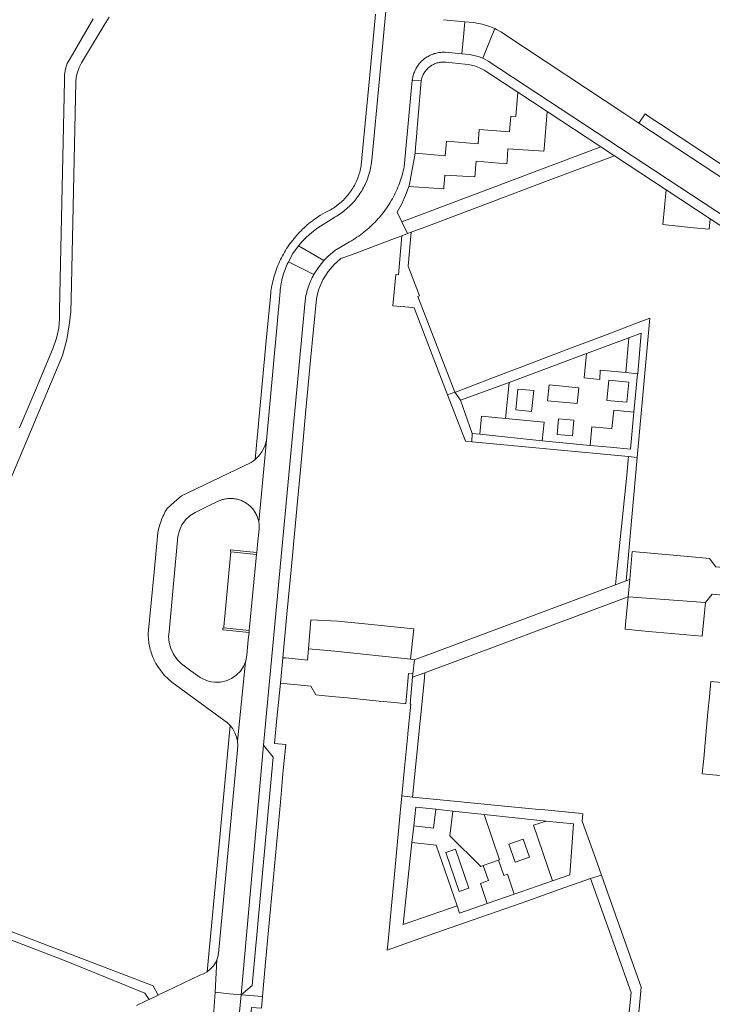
# Model space of a CAD drawing. Extents: x 146402 to 164798, y 455483 to 464134.
# Tile 131 of 256: x 156138 to 156273, y 458752 to 458944. Entities that reach past the tile are written whole.
import ezdxf

# ---------------------------------------------------------------- set-up
doc = ezdxf.new("R2010")
doc.units = 0
doc.header["$LTSCALE"] = 0.2
for name, color, linetype, lineweight in [('B-XX-VH-VERHARDING_ASFALT-GV', 252, 'CONTINUOUS', 18), ('B-XX-VH-VERHARDING_BETONSTRAATSTEEN-GV', 252, 'CONTINUOUS', 18), ('B-XX-VH-VERHARDING_HOUTSNIPPERS-GV', 252, 'CONTINUOUS', 18), ('B-XX-VH-VERHARDING_STRAATBAKSTEEN-GV', 252, 'CONTINUOUS', 18), ('B-XX-VH-VERHARDING_TEGEL-GV', 252, 'CONTINUOUS', 18), ('B-XX-VH-VERHARDING_TEGEL_RUBBER-GV', 252, 'CONTINUOUS', 18)]:
    doc.layers.add(name, color=color, linetype=linetype, lineweight=lineweight)

msp = doc.modelspace()

# ---------------------------------------------------------------- linework, layer by layer
at = {"layer": 'B-XX-VH-VERHARDING_ASFALT-GV'}
for points in [[(156211.828, 458971.732), (156208.131, 458932.151), (156206.652, 458916.314), (156206.633, 458916.133), (156206.592, 458915.797), (156206.543, 458915.463), (156206.486, 458915.129), (156206.421, 458914.797), (156206.348, 458914.466), (156206.268, 458914.137), (156206.18, 458913.811), (156206.084, 458913.486), (156205.98, 458913.164), (156205.869, 458912.844), (156205.751, 458912.527), (156205.624, 458912.213), (156205.491, 458911.902), (156205.35, 458911.594), (156205.202, 458911.29), (156205.047, 458910.989), (156204.885, 458910.692), (156204.715, 458910.399), (156204.539, 458910.11), (156204.356, 458909.825), (156204.167, 458909.545), (156203.971, 458909.269), (156203.768, 458908.998), (156203.637, 458908.83), (156203.423, 458908.567), (156203.203, 458908.308), (156202.977, 458908.055), (156202.745, 458907.807), (156202.507, 458907.565), (156202.264, 458907.328), (156202.015, 458907.097), (156201.76, 458906.872), (156201.501, 458906.654), (156201.236, 458906.441), (156200.966, 458906.235), (156200.692, 458906.035), (156200.413, 458905.841), (156200.13, 458905.655), (156199.842, 458905.475), (156199.55, 458905.301), (156199.254, 458905.135), (156196.16, 458903.152), (156195.332, 458902.553), (156194.542, 458901.906), (156193.803, 458901.223), (156193.105, 458900.497), (156192.435, 458899.663), (156197.354, 458896.818), (156198.162, 458897.644), (156199.033, 458898.401), (156199.248, 458898.57), (156199.466, 458898.735), (156202.358, 458900.464), (156202.719, 458900.673), (156203.077, 458900.889), (156203.43, 458901.113), (156203.778, 458901.342), (156204.123, 458901.579), (156204.462, 458901.822), (156204.797, 458902.071), (156205.128, 458902.327), (156205.453, 458902.589), (156205.773, 458902.857), (156206.088, 458903.131), (156206.397, 458903.411), (156206.701, 458903.698), (156207, 458903.99), (156207.293, 458904.287), (156207.58, 458904.59), (156207.862, 458904.899), (156208.137, 458905.213), (156208.292, 458905.395), (156208.558, 458905.717), (156208.818, 458906.044), (156209.071, 458906.376), (156209.318, 458906.712), (156209.558, 458907.054), (156209.792, 458907.399), (156210.02, 458907.75), (156210.24, 458908.104), (156210.454, 458908.463), (156210.66, 458908.826), (156210.86, 458909.192), (156211.053, 458909.563), (156211.238, 458909.937), (156211.417, 458910.314), (156211.588, 458910.695), (156211.751, 458911.079), (156211.908, 458911.466), (156212.057, 458911.856), (156212.198, 458912.249), (156212.332, 458912.645), (156212.458, 458913.043), (156212.577, 458913.443), (156212.688, 458913.845), (156212.791, 458914.25), (156212.887, 458914.656), (156212.974, 458915.064), (156214.544, 458931.88), (156214.553, 458931.953), (156214.585, 458932.173), (156214.625, 458932.391), (156214.673, 458932.609), (156214.729, 458932.824), (156214.792, 458933.037), (156214.863, 458933.247), (156214.942, 458933.455), (156215.028, 458933.66), (156215.121, 458933.862), (156215.222, 458934.06), (156215.329, 458934.255), (156215.444, 458934.445), (156215.565, 458934.631), (156215.693, 458934.813), (156215.827, 458934.99), (156215.968, 458935.162), (156216.115, 458935.329), (156216.267, 458935.491), (156216.426, 458935.647), (156216.59, 458935.797), (156216.759, 458935.941), (156216.933, 458936.079), (156217.04, 458936.158), (156217.222, 458936.284), (156217.407, 458936.404), (156217.597, 458936.516), (156217.791, 458936.622), (156217.989, 458936.72), (156218.19, 458936.812), (156218.394, 458936.896), (156218.602, 458936.972), (156218.811, 458937.041), (156219.024, 458937.103), (156219.238, 458937.156), (156219.454, 458937.202), (156219.672, 458937.24), (156219.89, 458937.27), (156220.11, 458937.292), (156220.331, 458937.306), (156220.551, 458937.313), (156220.772, 458937.311), (156220.993, 458937.301), (156224.171, 458936.996), (156224.491, 458940.316), (156224.773, 458943.251), (156220.579, 458943.65)], [(156136.666, 458854.908), (156146.485, 458878.33), (156147.334, 458881.473), (156147.899, 458884.68), (156148.119, 458886.936), (156148.197, 458889.201), (156149.105, 458931.511), (156149.194, 458932.486), (156149.408, 458933.441), (156149.751, 458934.383), (156150.217, 458935.271), (156151.169, 458936.853), (156154.617, 458942.583), (156155.569, 458944.165)], [(156152.485, 458943.813), (156148.916, 458937.686), (156147.982, 458936.082), (156147.443, 458935.103), (156147.071, 458934.049), (156146.876, 458932.915), (156146.871, 458931.764), (156146.744, 458925.873), (156145.915, 458887.269), (156145.94, 458885.462), (156145.767, 458883.663), (156145.35, 458881.726), (156144.706, 458879.853), (156141.622, 458872.524), (156138.145, 458864.258)], [(156175.863, 458750), (156176.175, 458754.53), (156176.524, 458760.831), (156176.243, 458760.246), (156175.889, 458759.701), (156175.315, 458759.057), (156174.637, 458758.522), (156173.945, 458758.138), (156173.201, 458757.87), (156166.725, 458754.759), (156165.594, 458754.216), (156165.128, 458753.992), (156163.354, 458753.139), (156163.056, 458752.996), (156162.811, 458752.878), (156160.921, 458751.97)]]:
    msp.add_lwpolyline(points, dxfattribs=at)
for points in [[(156230.948, 458941.741), (156230.58, 458941.923), (156228.238, 458936.145), (156228.36, 458936.098), (156229.322, 458935.58), (156282.857, 458900.375), (156284.556, 458902.841), (156286.261, 458905.316), (156258.62, 458923.537), (156255.847, 458925.365), (156232.718, 458940.611), (156231.857, 458941.213)], [(156195.407, 458894.122), (156190.454, 458896.59), (156190.388, 458896.454), (156190.233, 458896.12), (156190.084, 458895.782), (156189.944, 458895.442), (156189.81, 458895.098), (156189.685, 458894.752), (156189.566, 458894.403), (156189.456, 458894.051), (156189.353, 458893.698), (156189.257, 458893.342), (156189.17, 458892.984), (156189.09, 458892.624), (156189.018, 458892.263), (156188.954, 458891.9), (156188.898, 458891.536), (156188.849, 458891.17), (156188.814, 458890.804), (156186.162, 458861.851), (156184.677, 458845.997), (156184.703, 458845.846), (156184.732, 458845.637), (156184.753, 458845.427), (156184.766, 458845.216), (156184.771, 458845.005), (156184.768, 458844.794), (156184.757, 458844.583), (156184.738, 458844.373), (156184.711, 458844.163), (156184.676, 458843.955), (156184.501, 458842.259), (156184.288, 458840.075), (156184.243, 458839.646), (156182.817, 458824.901), (156182.788, 458824.479), (156182.648, 458823.151), (156182.557, 458822.284), (156182.372, 458820.054), (156182.153, 458818.947), (156182.086, 458818.784), (156180.546, 458803.364), (156180.612, 458802.511), (156180.555, 458801.658), (156176.851, 458762.089), (156176.728, 458761.449), (156176.524, 458760.831), (156176.175, 458754.53), (156178.952, 458754.234), (156181.228, 458754.016), (156185.631, 458802.576), (156191.181, 458862.077), (156193.69, 458888.979), (156193.739, 458889.317), (156193.797, 458889.653), (156193.862, 458889.988), (156193.936, 458890.321), (156194.017, 458890.652), (156194.106, 458890.982), (156194.203, 458891.309), (156194.307, 458891.634), (156194.419, 458891.957), (156194.539, 458892.276), (156194.666, 458892.593), (156194.8, 458892.907), (156194.942, 458893.217), (156195.091, 458893.524), (156195.247, 458893.828)], [(156184.677, 458845.997), (156186.162, 458861.851), (156185.839, 458860.692), (156185.301, 458859.615), (156184.705, 458858.811), (156183.99, 458858.112), (156183.593, 458857.805), (156183.172, 458857.531), (156171.172, 458851.788), (156169.674, 458851.071), (156168.234, 458849.848), (156166.834, 458848.58), (156166.664, 458848.286), (156166.501, 458847.988), (156166.345, 458847.686), (156166.196, 458847.381), (156166.054, 458847.072), (156165.92, 458846.76), (156165.793, 458846.445), (156165.673, 458846.127), (156165.561, 458845.806), (156165.457, 458845.483), (156165.36, 458845.157), (156165.271, 458844.829), (156165.19, 458844.499), (156165.116, 458844.168), (156165.064, 458843.906), (156164.32, 458836.249), (156163.16, 458824.299), (156163.167, 458823.985), (156163.181, 458823.672), (156163.204, 458823.359), (156163.235, 458823.047), (156163.273, 458822.736), (156163.32, 458822.426), (156163.374, 458822.117), (156163.437, 458821.809), (156163.507, 458821.503), (156163.585, 458821.2), (156163.67, 458820.898), (156163.764, 458820.598), (156163.865, 458820.301), (156163.973, 458820.007), (156164.089, 458819.716), (156164.212, 458819.427), (156164.343, 458819.142), (156164.355, 458819.116), (156164.683, 458818.473), (156165.048, 458817.85), (156166.271, 458816.216), (156167.743, 458814.804), (156177.856, 458807.447), (156178.531, 458806.956), (156179.131, 458806.377), (156179.635, 458805.726), (156180.043, 458805.01), (156180.355, 458804.205), (156180.546, 458803.364), (156182.086, 458818.784), (156181.724, 458817.904), (156181.103, 458816.963), (156180.311, 458816.16), (156179.38, 458815.524), (156178.344, 458815.079), (156177.241, 458814.843), (156176.113, 458814.823), (156175.517, 458814.889), (156174.93, 458815.019), (156174.361, 458815.21), (156173.816, 458815.461), (156173.301, 458815.769), (156171.451, 458817.056), (156169.645, 458818.375), (156168.792, 458819.245), (156168.099, 458820.247), (156167.584, 458821.352), (156167.263, 458822.527), (156167.145, 458823.74), (156167.224, 458824.649), (156168.119, 458833.933), (156168.971, 458843.17), (156169.244, 458844.336), (156169.738, 458845.426), (156170.435, 458846.399), (156171.308, 458847.219), (156172.323, 458847.852), (156174.93, 458849.125), (156176.941, 458850.079), (156177.007, 458850.108), (156177.203, 458850.187), (156177.401, 458850.259), (156177.603, 458850.323), (156177.806, 458850.379), (156178.012, 458850.428), (156178.219, 458850.469), (156178.427, 458850.502), (156178.637, 458850.527), (156178.848, 458850.545), (156179.058, 458850.554), (156179.27, 458850.555), (156179.481, 458850.548), (156179.691, 458850.533), (156179.901, 458850.511), (156180.11, 458850.48), (156180.318, 458850.441), (156180.524, 458850.395), (156180.728, 458850.341), (156180.93, 458850.279), (156181.129, 458850.209), (156181.326, 458850.132), (156181.52, 458850.048), (156181.71, 458849.956), (156181.896, 458849.858), (156182.079, 458849.752), (156182.258, 458849.639), (156182.432, 458849.52), (156182.602, 458849.394), (156182.766, 458849.262), (156182.926, 458849.124), (156183.08, 458848.979), (156183.128, 458848.931), (156183.229, 458848.83), (156183.372, 458848.674), (156183.509, 458848.513), (156183.639, 458848.347), (156183.764, 458848.177), (156183.882, 458848.001), (156183.993, 458847.822), (156184.097, 458847.638), (156184.194, 458847.451), (156184.284, 458847.259), (156184.367, 458847.065), (156184.442, 458846.868), (156184.51, 458846.668), (156184.57, 458846.465), (156184.622, 458846.261), (156184.667, 458846.054)], [(156178.952, 458754.234), (156176.175, 458754.53), (156175.863, 458750), (156174.788, 458742.804), (156173.05, 458723.666), (156172.916, 458722.842), (156172.68, 458722.041), (156171.352, 458704.899), (156171.337, 458704.699), (156168.003, 458671.34), (156170.49, 458671.166), (156172.998, 458670.99), (156176.758, 458708.613), (156177.602, 458716.415), (156178.658, 458723.172), (156178.539, 458724.114), (156178.576, 458725.062), (156180.86, 458750), (156181.228, 458754.016)]]:
    msp.add_lwpolyline(points, close=True, dxfattribs=at)
at = {"layer": 'B-XX-VH-VERHARDING_BETONSTRAATSTEEN-GV'}
for points in [[(156260.616, 458924.767), (156259.805, 458925.312), (156258.62, 458923.537), (156286.261, 458905.316), (156290.757, 458902.353), (156291.926, 458904.126), (156287.149, 458907.277), (156262.842, 458923.3)], [(156272.451, 458904.942), (156263.91, 458910.561), (156263.249, 458903.791), (156266.25, 458903.498), (156269.252, 458903.205), (156272.253, 458902.912)], [(156197.354, 458896.818), (156192.435, 458899.663), (156191.33, 458898.2), (156190.454, 458896.59), (156195.407, 458894.122), (156195.42, 458894.116), (156195.58, 458894.418), (156196.406, 458895.663)], [(156184.243, 458839.646), (156179.264, 458840.147), (156177.917, 458825.619), (156177.898, 458825.413), (156182.817, 458824.901)], [(156182.315, 458840.264), (156179.204, 458840.561), (156179.176, 458840.272), (156179.264, 458840.147), (156184.243, 458839.646), (156184.288, 458840.075)], [(156271.05, 458838.986), (156257.323, 458840.255), (156256.82, 458834.815), (156256.505, 458831.41), (156271.557, 458830.353), (156272.856, 458831.961), (156275.732, 458831.695), (156280.248, 458831.278), (156281.218, 458831.188), (156281.712, 458836.525), (156280.728, 458836.616), (156273.563, 458837.278), (156272.353, 458838.865)], [(156271.557, 458830.353), (156256.505, 458831.41), (156256.013, 458826.086), (156255.925, 458825.134), (156260.505, 458824.71), (156261.944, 458824.577), (156270.946, 458823.745), (156271.436, 458829.045)], [(156200.036, 458826.661), (156194.818, 458826.971), (156194.322, 458821.337), (156199.471, 458820.889), (156214.159, 458819.281), (156214.829, 458825.212), (156207.821, 458825.899), (156206.51, 458826.027), (156205.965, 458826.08)], [(156182.817, 458824.901), (156177.898, 458825.413), (156177.699, 458825.343), (156177.688, 458825.025), (156182.788, 458824.479)], [(156199.471, 458820.889), (156194.322, 458821.337), (156194.127, 458819.123), (156189.936, 458819.533), (156189.363, 458819.589), (156188.9, 458814.632), (156189.542, 458814.569), (156194.817, 458814.053), (156195.75, 458812.358), (156198.83, 458812.056), (156201.911, 458811.755), (156204.992, 458811.453), (156208.073, 458811.151), (156211.154, 458810.849), (156213.303, 458810.639), (156213.792, 458816.505), (156214.672, 458816.428), (156214.944, 458819.195), (156214.159, 458819.281)], [(156279.599, 458814.286), (156272.599, 458814.938), (156272.32, 458811.95), (156272.042, 458808.967), (156271.764, 458805.984), (156271.485, 458803.001), (156271.207, 458800.019), (156270.929, 458797.036), (156277.893, 458796.386)], [(156179.635, 458805.726), (156179.131, 458806.377), (156176.901, 458782.629), (156174.637, 458758.522), (156175.315, 458759.057), (156175.889, 458759.701), (156176.243, 458760.246), (156176.524, 458760.831), (156176.728, 458761.449), (156176.851, 458762.089), (156180.555, 458801.658), (156180.612, 458802.511), (156180.546, 458803.364), (156180.355, 458804.205), (156180.043, 458805.01)], [(156187.462, 458800.241), (156185.631, 458802.576), (156181.228, 458754.016), (156183.409, 458755.846)]]:
    msp.add_lwpolyline(points, close=True, dxfattribs=at)
at = {"layer": 'B-XX-VH-VERHARDING_HOUTSNIPPERS-GV'}
msp.add_lwpolyline([(156256.045, 458875.022), (156256.681, 458881.777), (156248.443, 458878.715), (156247.979, 458873.995), (156250.999, 458873.694), (156251.108, 458875.486)], close=True, dxfattribs=at)
at = {"layer": 'B-XX-VH-VERHARDING_STRAATBAKSTEEN-GV'}
msp.add_lwpolyline([(156226.418, 458943.095), (156224.773, 458943.251), (156224.491, 458940.316), (156224.171, 458936.996), (156225.716, 458936.847), (156226.537, 458936.707), (156227.341, 458936.493), (156228.238, 458936.145), (156230.58, 458941.923), (156230.366, 458942.028), (156229.77, 458942.285), (156228.122, 458942.807)], close=True, dxfattribs=at)
at = {"layer": 'B-XX-VH-VERHARDING_TEGEL-GV'}
for points in [[(156207.388, 458944.744), (156206.198, 458932.233), (156204.722, 458916.719), (156204.71, 458916.469), (156204.688, 458916.159), (156204.658, 458915.849), (156204.62, 458915.541), (156204.574, 458915.233), (156204.52, 458914.927), (156204.458, 458914.622), (156204.389, 458914.319), (156204.311, 458914.018), (156204.226, 458913.719), (156204.134, 458913.422), (156204.033, 458913.128), (156203.926, 458912.837), (156203.81, 458912.548), (156203.688, 458912.262), (156203.558, 458911.98), (156203.42, 458911.701), (156203.276, 458911.426), (156203.124, 458911.154), (156202.966, 458910.886), (156202.801, 458910.623), (156202.707, 458910.479), (156202.531, 458910.223), (156202.349, 458909.972), (156202.161, 458909.726), (156201.966, 458909.484), (156201.766, 458909.248), (156201.559, 458909.017), (156201.346, 458908.791), (156201.128, 458908.571), (156200.903, 458908.357), (156200.674, 458908.148), (156200.439, 458907.946), (156200.199, 458907.749), (156199.954, 458907.559), (156199.704, 458907.375), (156199.45, 458907.198), (156199.191, 458907.027), (156198.928, 458906.863), (156198.66, 458906.706), (156198.389, 458906.556), (156197.623, 458906.137), (156196.715, 458905.641), (156196.371, 458905.425), (156196.031, 458905.201), (156195.696, 458904.972), (156195.365, 458904.736), (156195.038, 458904.493), (156194.717, 458904.244), (156194.401, 458903.988), (156194.09, 458903.727), (156193.784, 458903.459), (156193.483, 458903.185), (156193.188, 458902.906), (156192.898, 458902.621), (156192.614, 458902.33), (156192.336, 458902.033), (156192.063, 458901.731), (156191.796, 458901.423), (156191.534, 458901.109), (156191.28, 458900.791), (156191.032, 458900.468), (156190.79, 458900.141), (156190.555, 458899.808), (156190.326, 458899.472), (156190.104, 458899.13), (156189.889, 458898.785), (156189.681, 458898.435), (156189.479, 458898.081), (156189.285, 458897.723), (156189.098, 458897.362), (156188.917, 458896.997), (156188.744, 458896.628), (156188.578, 458896.257), (156188.42, 458895.881), (156188.269, 458895.503), (156188.125, 458895.122), (156187.989, 458894.739), (156187.861, 458894.352), (156187.74, 458893.964), (156187.627, 458893.573), (156187.521, 458893.179), (156187.423, 458892.784), (156187.333, 458892.387), (156187.251, 458891.988), (156187.177, 458891.588), (156187.11, 458891.186), (156187.052, 458890.783), (156187.001, 458890.38), (156186.958, 458889.975), (156186.937, 458889.736), (156186.208, 458881.917), (156183.99, 458858.112), (156184.705, 458858.811), (156185.301, 458859.615), (156185.839, 458860.692), (156186.162, 458861.851), (156188.814, 458890.804), (156188.849, 458891.17), (156188.898, 458891.536), (156188.954, 458891.9), (156189.018, 458892.263), (156189.09, 458892.624), (156189.17, 458892.984), (156189.257, 458893.342), (156189.353, 458893.698), (156189.456, 458894.051), (156189.566, 458894.403), (156189.685, 458894.752), (156189.81, 458895.098), (156189.944, 458895.442), (156190.084, 458895.782), (156190.233, 458896.12), (156190.388, 458896.454), (156190.454, 458896.59), (156191.33, 458898.2), (156192.435, 458899.663), (156193.105, 458900.497), (156193.803, 458901.223), (156194.542, 458901.906), (156195.332, 458902.553), (156196.16, 458903.152), (156199.254, 458905.135), (156199.55, 458905.301), (156199.842, 458905.475), (156200.13, 458905.655), (156200.413, 458905.841), (156200.692, 458906.035), (156200.966, 458906.235), (156201.236, 458906.441), (156201.501, 458906.654), (156201.76, 458906.872), (156202.015, 458907.097), (156202.264, 458907.328), (156202.507, 458907.565), (156202.745, 458907.807), (156202.977, 458908.055), (156203.203, 458908.308), (156203.423, 458908.567), (156203.637, 458908.83), (156203.768, 458908.998), (156203.971, 458909.269), (156204.167, 458909.545), (156204.356, 458909.825), (156204.539, 458910.11), (156204.715, 458910.399), (156204.885, 458910.692), (156205.047, 458910.989), (156205.202, 458911.29), (156205.35, 458911.594), (156205.491, 458911.902), (156205.624, 458912.213), (156205.751, 458912.527), (156205.869, 458912.844), (156205.98, 458913.164), (156206.084, 458913.486), (156206.18, 458913.811), (156206.268, 458914.137), (156206.348, 458914.466), (156206.421, 458914.797), (156206.486, 458915.129), (156206.543, 458915.463), (156206.592, 458915.797), (156206.633, 458916.133), (156206.652, 458916.314), (156208.131, 458932.151), (156211.828, 458971.732)], [(156282.857, 458900.375), (156229.322, 458935.58), (156228.36, 458936.098), (156228.238, 458936.145), (156227.341, 458936.493), (156226.537, 458936.707), (156225.716, 458936.847), (156224.171, 458936.996), (156220.993, 458937.301), (156220.772, 458937.311), (156220.551, 458937.313), (156220.331, 458937.306), (156220.11, 458937.292), (156219.89, 458937.27), (156219.672, 458937.24), (156219.454, 458937.202), (156219.238, 458937.156), (156219.024, 458937.103), (156218.811, 458937.041), (156218.602, 458936.972), (156218.394, 458936.896), (156218.19, 458936.812), (156217.989, 458936.72), (156217.791, 458936.622), (156217.597, 458936.516), (156217.407, 458936.404), (156217.222, 458936.284), (156217.04, 458936.158), (156216.933, 458936.079), (156216.759, 458935.941), (156216.59, 458935.797), (156216.426, 458935.647), (156216.267, 458935.491), (156216.115, 458935.329), (156215.968, 458935.162), (156215.827, 458934.99), (156215.693, 458934.813), (156215.565, 458934.631), (156215.444, 458934.445), (156215.329, 458934.255), (156215.222, 458934.06), (156215.121, 458933.862), (156215.028, 458933.66), (156214.942, 458933.455), (156214.863, 458933.247), (156214.792, 458933.037), (156214.729, 458932.824), (156214.673, 458932.609), (156214.625, 458932.391), (156214.585, 458932.173), (156214.553, 458931.953), (156214.544, 458931.88), (156216.279, 458931.762), (156216.313, 458931.94), (156216.356, 458932.122), (156216.407, 458932.302), (156216.465, 458932.48), (156216.531, 458932.655), (156216.604, 458932.827), (156216.684, 458932.995), (156216.772, 458933.161), (156216.867, 458933.322), (156216.968, 458933.479), (156217.076, 458933.631), (156217.191, 458933.779), (156217.311, 458933.922), (156217.438, 458934.059), (156217.571, 458934.191), (156217.709, 458934.317), (156217.852, 458934.437), (156218, 458934.551), (156218.153, 458934.658), (156218.196, 458934.686), (156218.354, 458934.785), (156218.517, 458934.877), (156218.684, 458934.962), (156218.854, 458935.039), (156219.027, 458935.11), (156219.203, 458935.172), (156219.381, 458935.228), (156219.562, 458935.275), (156219.745, 458935.315), (156219.929, 458935.347), (156220.114, 458935.371), (156220.301, 458935.387), (156220.487, 458935.395), (156220.674, 458935.395), (156220.861, 458935.387), (156221.047, 458935.371), (156224.754, 458935.018), (156225.703, 458934.89), (156226.633, 458934.664), (156227.595, 458934.31), (156228.512, 458933.853), (156233.796, 458930.377), (156235.075, 458929.535), (156240.746, 458925.801), (156251.229, 458918.912), (156253.84, 458917.187), (156263.91, 458910.561), (156272.451, 458904.942), (156281.862, 458898.751)]]:
    msp.add_lwpolyline(points, dxfattribs=at)
for points in [[(156216.279, 458931.762), (156214.544, 458931.88), (156212.974, 458915.064), (156212.887, 458914.656), (156212.791, 458914.25), (156212.688, 458913.845), (156212.577, 458913.443), (156212.458, 458913.043), (156212.332, 458912.645), (156212.198, 458912.249), (156212.057, 458911.856), (156211.908, 458911.466), (156211.751, 458911.079), (156211.588, 458910.695), (156211.417, 458910.314), (156211.238, 458909.937), (156211.053, 458909.563), (156210.86, 458909.192), (156210.66, 458908.826), (156210.454, 458908.463), (156210.24, 458908.104), (156210.02, 458907.75), (156209.792, 458907.399), (156209.558, 458907.054), (156209.318, 458906.712), (156209.071, 458906.376), (156208.818, 458906.044), (156208.558, 458905.717), (156208.292, 458905.395), (156208.137, 458905.213), (156207.862, 458904.899), (156207.58, 458904.59), (156207.293, 458904.287), (156207, 458903.99), (156206.701, 458903.698), (156206.397, 458903.411), (156206.088, 458903.131), (156205.773, 458902.857), (156205.453, 458902.589), (156205.128, 458902.327), (156204.797, 458902.071), (156204.462, 458901.822), (156204.123, 458901.579), (156203.778, 458901.342), (156203.43, 458901.113), (156203.077, 458900.889), (156202.719, 458900.673), (156202.358, 458900.464), (156199.466, 458898.735), (156199.248, 458898.57), (156199.033, 458898.401), (156198.162, 458897.644), (156197.354, 458896.818), (156196.406, 458895.663), (156195.58, 458894.418), (156195.42, 458894.116), (156195.407, 458894.122), (156195.247, 458893.828), (156195.091, 458893.524), (156194.942, 458893.217), (156194.8, 458892.907), (156194.666, 458892.593), (156194.539, 458892.276), (156194.419, 458891.957), (156194.307, 458891.634), (156194.203, 458891.309), (156194.106, 458890.982), (156194.017, 458890.652), (156193.936, 458890.321), (156193.862, 458889.988), (156193.797, 458889.653), (156193.739, 458889.317), (156193.69, 458888.979), (156191.181, 458862.077), (156185.631, 458802.576), (156187.462, 458800.241), (156183.409, 458755.846), (156181.228, 458754.016), (156185.406, 458753.735), (156186.017, 458760.365), (156186.591, 458766.587), (156187.164, 458772.809), (156187.737, 458779.031), (156188.31, 458785.253), (156188.883, 458791.475), (156189.456, 458797.697), (156189.915, 458802.678), (156187.727, 458802.897), (156188.147, 458807.098), (156188.9, 458814.632), (156189.363, 458819.589), (156190.154, 458828.053), (156190.956, 458836.658), (156192.071, 458848.594), (156192.97, 458858.224), (156193.313, 458861.901), (156193.863, 458867.799), (156194.762, 458877.438), (156195.877, 458889.395), (156196.079, 458890.339), (156196.354, 458891.265), (156197.119, 458893.039), (156198.151, 458894.671), (156199.315, 458896.016), (156200.661, 458897.179), (156202.724, 458897.955), (156211.058, 458901.09), (156212.505, 458901.634), (156213.599, 458902.045), (156212.506, 458904.337), (156211.596, 458906.245), (156212.503, 458907.836), (156213.249, 458909.506), (156213.413, 458909.977), (156213.85, 458911.234), (156213.911, 458911.44), (156213.97, 458911.646), (156215.084, 458917.702), (156215.176, 458918.787), (156215.412, 458921.561), (156215.508, 458922.698), (156215.565, 458923.363)], [(156240.746, 458925.801), (156235.075, 458929.535), (156234.675, 458924.827), (156233.734, 458924.907), (156233.472, 458921.818), (156227.557, 458922.321), (156227.319, 458919.521), (156221.189, 458920.042), (156220.947, 458917.204), (156215.084, 458917.702), (156213.97, 458911.646), (156213.911, 458911.44), (156213.85, 458911.234), (156220.647, 458910.726), (156220.678, 458911.125), (156220.792, 458912.585), (156220.858, 458913.439), (156226.724, 458913.069), (156226.772, 458913.684), (156226.85, 458914.687), (156226.965, 458916.167), (156232.92, 458915.622), (156232.967, 458916.175), (156233.058, 458917.347), (156233.149, 458918.518), (156240.148, 458918.092), (156240.184, 458918.554)], [(156253.84, 458917.187), (156251.229, 458918.912), (156212.506, 458904.337), (156213.599, 458902.045), (156214.348, 458902.327), (156217.719, 458903.595), (156223.83, 458905.894), (156232.617, 458909.201), (156240.985, 458912.35), (156247.047, 458914.631)], [(156213.757, 458895.697), (156214.348, 458902.327), (156213.599, 458902.045), (156212.505, 458901.634), (156211.829, 458894.057), (156211.325, 458894.102), (156210.781, 458888.008), (156214.638, 458887.665), (156214.918, 458887.64), (156221.416, 458870.692), (156222.79, 458871.188), (156215.64, 458889.839), (156215.955, 458889.963)], [(156258.296, 458858.498), (156260.763, 458885.617), (156258.453, 458884.74), (156252.425, 458882.45), (156243.956, 458879.231), (156235.301, 458875.943), (156232.702, 458874.955), (156229.189, 458873.62), (156223.118, 458871.313), (156222.79, 458871.188), (156223.926, 458869.646), (156233.354, 458873.116), (156248.443, 458878.715), (156256.681, 458881.777), (156259.079, 458882.669), (156258.372, 458874.803), (156258.347, 458874.805), (156257.819, 458869.364), (156257.616, 458867.361), (156256.946, 458860.137), (156253.036, 458860.495), (156249.126, 458860.852), (156239.827, 458861.782), (156227.649, 458863.054), (156226.214, 458863.209), (156226.149, 458861.587), (156256.598, 458858.681)], [(156247.979, 458873.995), (156248.443, 458878.715), (156233.354, 458873.116), (156232.691, 458866.106), (156240.202, 458865.371), (156239.827, 458861.782), (156249.126, 458860.852), (156249.479, 458864.471), (156252.36, 458864.223), (156253.378, 458864.135), (156253.716, 458867.699), (156257.616, 458867.361), (156257.819, 458869.364), (156258.347, 458874.805), (156256.045, 458875.022), (156251.108, 458875.486), (156250.999, 458873.694)], [(156246.898, 458872.078), (156246.596, 458868.992), (156240.847, 458869.555), (156241.129, 458872.657)], [(156252.39, 458869.622), (156252.758, 458873.565), (156256.653, 458873.191), (156256.287, 458869.285)], [(156223.926, 458869.646), (156222.79, 458871.188), (156221.416, 458870.692), (156224.859, 458861.71), (156226.149, 458861.587), (156226.214, 458863.209)], [(156238.162, 458871.556), (156237.737, 458867.448), (156234.65, 458867.756), (156235.059, 458871.826)], [(156232.691, 458866.106), (156228.006, 458866.574), (156227.649, 458863.054), (156239.827, 458861.782), (156240.202, 458865.371)], [(156242.689, 458863.008), (156242.981, 458866.05), (156245.965, 458865.764), (156245.668, 458862.714)], [(156258.296, 458858.498), (156256.598, 458858.681), (156256.537, 458858.081), (156256.235, 458855.105), (156254.24, 458835.68), (156254.045, 458833.78), (156256.118, 458834.553), (156256.641, 458840.298), (156257.243, 458846.926)], [(156256.505, 458831.41), (156256.82, 458834.815), (156256.118, 458834.553), (156254.045, 458833.78), (156214.944, 458819.195), (156214.672, 458816.428), (156214.609, 458815.783), (156216.987, 458816.67), (156255.78, 458831.14)], [(156216.818, 458814.952), (156216.987, 458816.67), (156214.609, 458815.783), (156214.098, 458810.561), (156214.235, 458810.548), (156213.678, 458804.859), (156213.656, 458804.633), (156213.04, 458798.182), (156212.779, 458795.444), (156212.521, 458792.739), (156214.611, 458792.497)], [(156214.611, 458792.497), (156212.521, 458792.739), (156212.266, 458790.07), (156212.265, 458790.059), (156212.202, 458789.399), (156211.607, 458783.158), (156211.001, 458776.805), (156210.415, 458770.665), (156209.822, 458764.445), (156209.659, 458762.736), (156213.065, 458763.932), (156218.934, 458765.993), (156228.042, 458769.192), (156237.002, 458772.338), (156243.11, 458774.483), (156249.223, 458776.63), (156251.318, 458777.312), (156250.477, 458779.679), (156247.588, 458787.806), (156247.734, 458789.243), (156246.865, 458789.328), (156239.644, 458790.038), (156238.479, 458790.152), (156229.811, 458791.004), (156223.343, 458791.639)], [(156214.837, 458786.903), (156215.219, 458790.501), (156219.115, 458790.11), (156219.115, 458790.107), (156222.394, 458789.773), (156228.498, 458789.103), (156240.603, 458787.821), (156245.908, 458787.264), (156245.197, 458777.379), (156241.785, 458776.169), (156241.78, 458776.185), (156234.368, 458773.62), (156229.13, 458771.805), (156223.699, 458769.893), (156223.268, 458771.356), (156212.775, 458767.678), (156213.291, 458772.645), (156214.468, 458783.651)], [(156222.394, 458789.773), (156219.115, 458790.107), (156218.694, 458786.46), (156214.837, 458786.903), (156214.468, 458783.651), (156219.204, 458783.116), (156223.268, 458771.356), (156223.699, 458769.893), (156229.13, 458771.805), (156227.809, 458775.687), (156229.369, 458776.237), (156228.353, 458779.177), (156227.853, 458779.001), (156221.809, 458784.965)], [(156240.603, 458787.821), (156228.498, 458789.103), (156231.522, 458780.27), (156231.327, 458780.208), (156232.319, 458777.235), (156233.056, 458777.465), (156234.368, 458773.62), (156241.78, 458776.185), (156238.097, 458787.021)], [(156233.32, 458783.358), (156236.125, 458784.316), (156237.334, 458780.813), (156234.527, 458779.844)], [(156221.065, 458781.684), (156222.942, 458782.359), (156225.554, 458774.769), (156223.68, 458774.122)], [(156254.055, 458769.613), (156251.318, 458777.312), (156249.223, 458776.63), (156252.887, 458766.324), (156256.199, 458757.009), (156257.104, 458754.462), (156256.677, 458750), (156256.308, 458746.14), (156258.216, 458746.547), (156258.546, 458750), (156258.664, 458751.241), (156259.071, 458755.503)], [(156130.441, 458768.505), (156126.802, 458771.134), (156125.952, 458770.036), (156129.816, 458767.267), (156131.784, 458766.511), (156136.295, 458764.78), (156147.22, 458760.586), (156162.53, 458754.367), (156163.354, 458753.139), (156165.128, 458753.992), (156164.155, 458755.761), (156135.159, 458766.884)], [(156185.406, 458753.735), (156181.228, 458754.016), (156180.86, 458750), (156178.576, 458725.062), (156178.539, 458724.114), (156178.658, 458723.172), (156178.927, 458722.267), (156179.339, 458721.417), (156179.746, 458720.81), (156180.226, 458720.259), (156180.354, 458721.363), (156180.691, 458723.283), (156183.139, 458750), (156183.283, 458751.577), (156185.192, 458751.412)]]:
    msp.add_lwpolyline(points, close=True, dxfattribs=at)
at = {"layer": 'B-XX-VH-VERHARDING_TEGEL_RUBBER-GV'}
for points in [[(156246.898, 458872.078), (156241.129, 458872.657), (156240.847, 458869.555), (156246.596, 458868.992)], [(156238.162, 458871.556), (156235.059, 458871.826), (156234.65, 458867.756), (156237.737, 458867.448)], [(156237.334, 458780.813), (156236.125, 458784.316), (156233.32, 458783.358), (156234.527, 458779.844)], [(156225.554, 458774.769), (156222.942, 458782.359), (156221.065, 458781.684), (156223.68, 458774.122)], [(156232.319, 458777.235), (156231.327, 458780.208), (156228.353, 458779.177), (156229.369, 458776.237), (156227.809, 458775.687), (156229.13, 458771.805), (156234.368, 458773.62), (156233.056, 458777.465)]]:
    msp.add_lwpolyline(points, close=True, dxfattribs=at)

doc.saveas('drawing.dxf')
